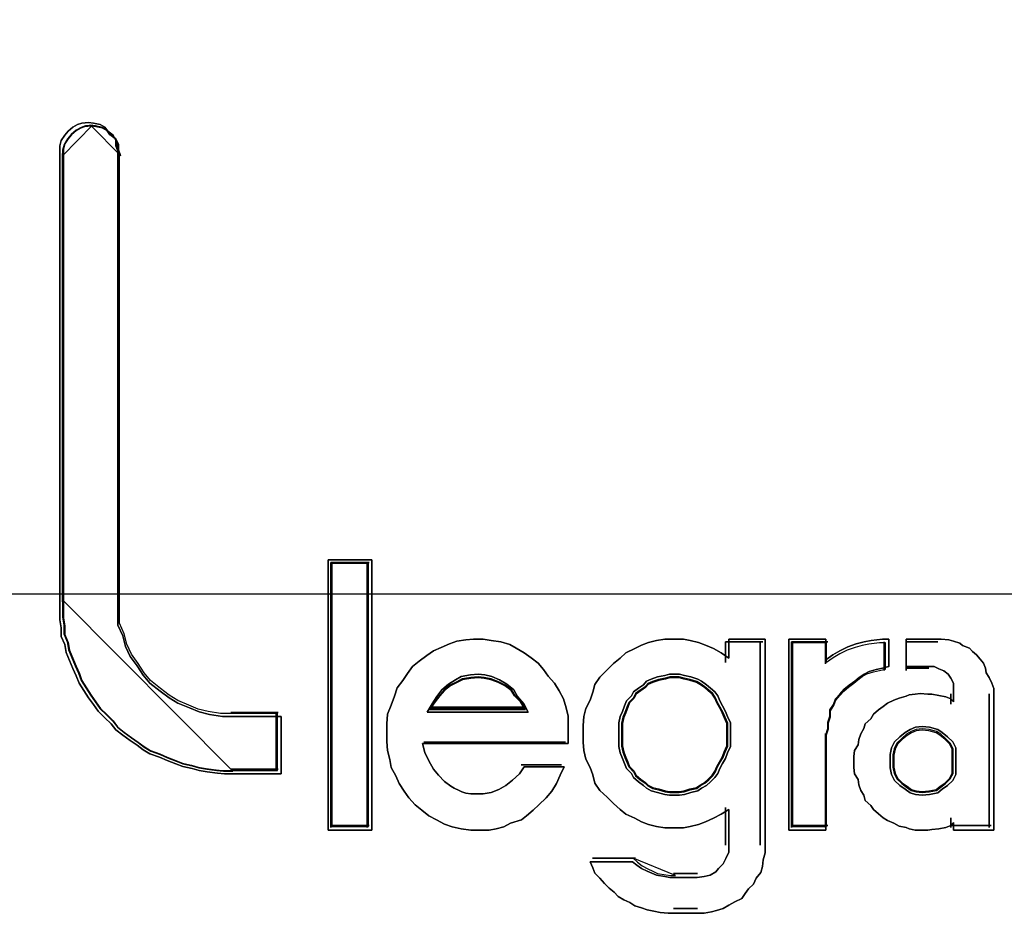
# Model space of a CAD drawing. Extents: x -558982 to 5119495, y -5290134 to 121759.
# Tile 87 of 256: x -477616 to -477528, y -21302 to -21223. Entities that reach past the tile are written whole.
import ezdxf

# ---------------------------------------------------------------- set-up
doc = ezdxf.new("R2010")
doc.units = 0
doc.header["$MEASUREMENT"] = 0
doc.layers.get('0').update_dxf_attribs({"color": 252})
doc.layers.add('30', color=7, linetype='Continuous')
doc.layers.add('45', color=8, linetype='Continuous')

# ---------------------------------------------------------------- blocks, each defined once
blk = doc.blocks.new('*U1043')
at = {"layer": '30', "color": 7}
blk.add_lwpolyline([(51.981526, -142.47767), (396.088727, -142.47767), (396.088727, -178.455247), (51.981526, -178.455247), (51.981526, -142.47767)], close=True, dxfattribs=at)
blk.add_lwpolyline([(51.981526, -142.47767), (396.088727, -142.47767), (396.088727, -178.455247), (51.981526, -178.455247), (51.981526, -142.47767)], dxfattribs=at)
blk = doc.blocks.new('*A1050')
at = {"layer": '45', "color": 7}
for points in [[(207.453318, -174.353347), (207.501691, -174.38882), (207.525878, -174.436117), (207.525878, -174.483415), (207.544018, -174.530712), (207.544018, -178.527347), (207.544018, -178.627854), (207.544018, -178.728361), (207.586344, -178.822956), (207.610531, -178.917551), (207.652857, -179.006233), (207.713324, -179.089004), (207.767744, -179.171775), (207.82821, -179.242721), (207.91891, -179.313667), (207.997517, -179.372789), (208.076123, -179.420086), (208.178916, -179.461471), (208.263569, -179.496944), (208.354269, -179.520593), (208.469156, -179.53833), (208.571949, -179.53833), (208.989168, -179.53833), (208.989168, -180.046777), (208.571949, -180.046777), (208.487296, -180.046777), (208.426829, -180.040865), (208.336129, -180.029041), (208.263569, -180.017216), (208.203103, -179.99948), (208.11845, -179.981743), (208.057983, -179.958095), (207.979377, -179.928534), (207.912864, -179.898973), (207.82821, -179.869412), (207.767744, -179.833939), (207.713324, -179.792554), (207.652857, -179.751168), (207.586344, -179.703871), (207.525878, -179.656573), (207.483551, -179.603364), (207.429131, -179.550154), (207.368665, -179.491032), (207.326338, -179.43191), (207.284011, -179.372789), (207.241685, -179.307755), (207.199358, -179.242721), (207.175172, -179.177687), (207.144938, -179.112653), (207.114705, -179.041707), (207.084472, -178.97076), (207.072379, -178.899814), (207.042145, -178.828868), (207.042145, -178.75201), (207.030052, -178.681063), (207.030052, -178.604205), (207.030052, -178.527347), (207.030052, -174.530712), (207.030052, -174.483415), (207.042145, -174.436117), (207.072379, -174.38882), (207.102612, -174.353347), (207.144938, -174.317874), (207.187265, -174.294225), (207.223545, -174.282401), (207.284011, -174.276489), (207.326338, -174.282401), (207.386805, -174.294225), (207.429131, -174.317874), (207.453318, -174.353347)], [(207.834102, -179.219799), (207.775599, -179.149634), (207.722946, -179.067775), (207.664443, -178.985917), (207.623491, -178.898211), (207.60009, -178.804658), (207.559138, -178.711105), (207.559138, -178.611705), (207.559138, -178.512304), (207.559138, -174.55969), (207.541587, -174.512913), (207.541587, -174.466137), (207.518186, -174.41936), (207.471384, -174.384278), (207.447983, -174.349196), (207.407031, -174.325807), (207.348528, -174.314113), (207.307576, -174.308266), (207.249073, -174.314113), (207.213972, -174.325807), (207.17302, -174.349196), (207.132068, -174.384278), (207.102816, -174.41936), (207.073565, -174.466137), (207.061864, -174.512913), (207.061864, -174.55969), (207.061864, -178.512304), (207.061864, -178.588316), (207.061864, -178.664328), (207.073565, -178.734493), (207.073565, -178.810505), (207.102816, -178.880669), (207.114517, -178.950834), (207.143768, -179.020999), (207.17302, -179.091164), (207.202271, -179.155481), (207.225672, -179.219799), (207.266624, -179.284117), (207.307576, -179.348434), (207.348528, -179.406905), (207.38948, -179.465376), (207.447983, -179.523846), (207.500636, -179.57647), (207.541587, -179.629094), (207.60009, -179.67587), (207.664443, -179.722647), (207.722946, -179.763576), (207.775599, -179.804505), (207.834102, -179.839588), (207.916006, -179.868823), (207.980359, -179.898058), (208.056412, -179.927294), (208.114915, -179.950682), (208.196819, -179.968223), (208.255322, -179.985764), (208.325525, -179.997458), (208.413279, -180.009153), (208.471782, -180.015), (208.553686, -180.015), (208.957356, -180.015), (208.957356, -179.512152), (208.553686, -179.512152), (208.454231, -179.512152), (208.343076, -179.494611), (208.255322, -179.471223), (208.173418, -179.43614), (208.073963, -179.395211), (207.997909, -179.348434), (207.921856, -179.289964), (207.834102, -179.219799)], [(209.795083, -178.150712), (209.795083, -180.544627), (209.408032, -180.544627), (209.408032, -178.150712), (209.795083, -178.150712)], [(209.795083, -180.544627), (209.795083, -178.150712), (209.408032, -178.150712), (209.408032, -180.544627), (209.795083, -180.544627)], [(209.795083, -178.150712), (209.408032, -178.150712), (209.408032, -180.544627), (209.795083, -180.544627), (209.795083, -178.150712)], [(209.795083, -180.544627), (209.795083, -178.150712), (209.408032, -178.150712), (209.408032, -180.544627), (209.795083, -180.544627)], [(209.42924, -178.174545), (209.42924, -180.520794), (209.42924, -178.174545)], [(209.42924, -178.174545), (209.771224, -178.174545), (209.42924, -178.174545)], [(209.763271, -180.512849), (209.763271, -178.182489), (209.439844, -178.182489), (209.439844, -180.512849), (209.763271, -180.512849)], [(209.763271, -178.182489), (209.439844, -178.182489), (209.439844, -180.512849), (209.763271, -180.512849), (209.763271, -178.182489)], [(209.763271, -180.512849), (209.763271, -178.182489), (209.439844, -178.182489), (209.439844, -180.512849), (209.763271, -180.512849)], [(209.752667, -178.174545), (209.752667, -180.520794), (209.752667, -178.174545)], [(210.852606, -178.864642), (210.9378, -178.876816), (211.01691, -178.901163), (211.071678, -178.931598), (211.144702, -178.974206), (211.205555, -179.016814), (211.266408, -179.065509), (211.315091, -179.120292), (211.357688, -179.181161), (211.412456, -179.24203), (211.455054, -179.308986), (211.491566, -179.382028), (211.515907, -179.461158), (211.534163, -179.534201), (211.534163, -179.613331), (211.534163, -179.698547), (211.534163, -179.777677), (210.244072, -179.777677), (210.262328, -179.856807), (210.29884, -179.92985), (210.341438, -180.002893), (210.384035, -180.057675), (210.438803, -180.112457), (210.493571, -180.155065), (210.523998, -180.173326), (210.566595, -180.191587), (210.590936, -180.20376), (210.627448, -180.215934), (210.670046, -180.222021), (210.712643, -180.222021), (210.736984, -180.222021), (210.779582, -180.222021), (210.852606, -180.209847), (210.919544, -180.1855), (210.980398, -180.148978), (211.041251, -180.100283), (211.102104, -180.045501), (211.144702, -179.984632), (211.497651, -179.984632), (211.461139, -180.057675), (211.430712, -180.130717), (211.388115, -180.197673), (211.339432, -180.258542), (211.272494, -180.319411), (211.223811, -180.368107), (211.162958, -180.416802), (211.12036, -180.453323), (211.022995, -180.483758), (210.962142, -180.514192), (210.895203, -180.532453), (210.83435, -180.544627), (210.736984, -180.544627), (210.670046, -180.544627), (210.584851, -180.532453), (210.505742, -180.514192), (210.438803, -180.489845), (210.365779, -180.453323), (210.29884, -180.416802), (210.237987, -180.368107), (210.177134, -180.319411), (210.122366, -180.258542), (210.079768, -180.197673), (210.037171, -180.130717), (210.006744, -180.063762), (209.964147, -179.990719), (209.951976, -179.917676), (209.93372, -179.838546), (209.927635, -179.759416), (209.927635, -179.680287), (209.927635, -179.601157), (209.93372, -179.51594), (209.964147, -179.436811), (209.994574, -179.357681), (210.018915, -179.284638), (210.067598, -179.217682), (210.110195, -179.156813), (210.152792, -179.095944), (210.213646, -179.047249), (210.280584, -178.998554), (210.341438, -178.955945), (210.408376, -178.925511), (210.4814, -178.895076), (210.548339, -178.870729), (210.627448, -178.858555), (210.694387, -178.852468), (210.779582, -178.852468), (210.852606, -178.864642)], [(210.852606, -178.864642), (210.779582, -178.852468), (210.694387, -178.852468), (210.627448, -178.858555), (210.548339, -178.870729), (210.4814, -178.895076), (210.408376, -178.925511), (210.341438, -178.955945), (210.280584, -178.998554), (210.213646, -179.047249), (210.152792, -179.095944), (210.110195, -179.156813), (210.067598, -179.217682), (210.018915, -179.284638), (209.994574, -179.357681), (209.964147, -179.436811), (209.93372, -179.51594), (209.927635, -179.601157), (209.927635, -179.680287), (209.927635, -179.759416), (209.93372, -179.838546), (209.951976, -179.917676), (209.964147, -179.990719), (210.006744, -180.063762), (210.037171, -180.130717), (210.079768, -180.197673), (210.122366, -180.258542), (210.177134, -180.319411), (210.237987, -180.368107), (210.29884, -180.416802), (210.365779, -180.453323), (210.438803, -180.489845), (210.505742, -180.514192), (210.584851, -180.532453), (210.670046, -180.544627), (210.736984, -180.544627), (210.83435, -180.544627), (210.895203, -180.532453), (210.962142, -180.514192), (211.022995, -180.483758), (211.12036, -180.453323), (211.162958, -180.416802), (211.223811, -180.368107), (211.272494, -180.319411), (211.339432, -180.258542), (211.388115, -180.197673), (211.430712, -180.130717), (211.461139, -180.057675), (211.497651, -179.984632), (211.144702, -179.984632), (211.102104, -180.045501), (211.041251, -180.100283), (210.980398, -180.148978), (210.919544, -180.1855), (210.852606, -180.209847), (210.779582, -180.222021), (210.736984, -180.222021), (210.712643, -180.222021), (210.670046, -180.222021), (210.627448, -180.215934), (210.590936, -180.20376), (210.566595, -180.191587), (210.523998, -180.173326), (210.493571, -180.155065), (210.438803, -180.112457), (210.384035, -180.057675), (210.341438, -180.002893), (210.29884, -179.92985), (210.262328, -179.856807), (210.244072, -179.777677), (211.534163, -179.777677), (211.534163, -179.698547), (211.534163, -179.613331), (211.534163, -179.534201), (211.515907, -179.461158), (211.491566, -179.382028), (211.455054, -179.308986), (211.412456, -179.24203), (211.357688, -179.181161), (211.315091, -179.120292), (211.266408, -179.065509), (211.205555, -179.016814), (211.144702, -178.974206), (211.071678, -178.931598), (211.01691, -178.901163), (210.9378, -178.876816), (210.852606, -178.864642)], [(210.694387, -178.852468), (210.627448, -178.858555), (210.548339, -178.870729), (210.4814, -178.895076), (210.408376, -178.925511), (210.341438, -178.955945), (210.280584, -178.998554), (210.213646, -179.047249), (210.152792, -179.095944), (210.110195, -179.156813), (210.067598, -179.217682), (210.018915, -179.284638), (209.994574, -179.357681), (209.964147, -179.436811), (209.93372, -179.51594), (209.927635, -179.601157), (209.927635, -179.680287), (209.927635, -179.759416), (209.93372, -179.838546), (209.951976, -179.917676), (209.964147, -179.990719), (210.006744, -180.063762), (210.037171, -180.130717), (210.079768, -180.197673), (210.122366, -180.258542), (210.177134, -180.319411), (210.237987, -180.368107), (210.29884, -180.416802), (210.365779, -180.453323), (210.438803, -180.489845), (210.505742, -180.514192), (210.584851, -180.532453), (210.670046, -180.544627), (210.736984, -180.544627), (210.83435, -180.544627), (210.895203, -180.532453), (210.962142, -180.514192), (211.022995, -180.483758), (211.12036, -180.453323), (211.162958, -180.416802), (211.223811, -180.368107), (211.272494, -180.319411), (211.339432, -180.258542), (211.388115, -180.197673), (211.430712, -180.130717), (211.461139, -180.057675), (211.497651, -179.984632), (211.144702, -179.984632), (211.102104, -180.045501), (211.041251, -180.100283), (210.980398, -180.148978), (210.919544, -180.1855), (210.852606, -180.209847), (210.779582, -180.222021), (210.736984, -180.222021), (210.712643, -180.222021), (210.670046, -180.222021), (210.627448, -180.215934), (210.590936, -180.20376), (210.566595, -180.191587), (210.523998, -180.173326), (210.493571, -180.155065), (210.438803, -180.112457), (210.384035, -180.057675), (210.341438, -180.002893), (210.29884, -179.92985), (210.262328, -179.856807), (210.244072, -179.777677), (211.534163, -179.777677), (211.534163, -179.698547), (211.534163, -179.613331), (211.534163, -179.534201), (211.515907, -179.461158), (211.491566, -179.382028), (211.455054, -179.308986), (211.412456, -179.24203), (211.357688, -179.181161), (211.315091, -179.120292), (211.266408, -179.065509), (211.205555, -179.016814), (211.144702, -178.974206), (211.071678, -178.931598), (211.01691, -178.901163), (210.9378, -178.876816), (210.852606, -178.864642), (210.779582, -178.852468), (210.694387, -178.852468)], [(210.384035, -180.057675), (210.341438, -180.002893), (210.29884, -179.92985), (210.262328, -179.856807), (210.244072, -179.777677), (211.534163, -179.777677), (211.534163, -179.698547), (211.534163, -179.613331), (211.534163, -179.534201), (211.515907, -179.461158), (211.491566, -179.382028), (211.455054, -179.308986), (211.412456, -179.24203), (211.357688, -179.181161), (211.315091, -179.120292), (211.266408, -179.065509), (211.205555, -179.016814), (211.144702, -178.974206), (211.071678, -178.931598), (211.01691, -178.901163), (210.9378, -178.876816), (210.852606, -178.864642), (210.779582, -178.852468), (210.694387, -178.852468), (210.627448, -178.858555), (210.548339, -178.870729), (210.4814, -178.895076), (210.408376, -178.925511), (210.341438, -178.955945), (210.280584, -178.998554), (210.213646, -179.047249), (210.152792, -179.095944), (210.110195, -179.156813), (210.067598, -179.217682), (210.018915, -179.284638), (209.994574, -179.357681), (209.964147, -179.436811), (209.93372, -179.51594), (209.927635, -179.601157), (209.927635, -179.680287), (209.927635, -179.759416), (209.93372, -179.838546), (209.951976, -179.917676), (209.964147, -179.990719), (210.006744, -180.063762), (210.037171, -180.130717), (210.079768, -180.197673), (210.122366, -180.258542), (210.177134, -180.319411), (210.237987, -180.368107), (210.29884, -180.416802), (210.365779, -180.453323), (210.438803, -180.489845), (210.505742, -180.514192), (210.584851, -180.532453), (210.670046, -180.544627), (210.736984, -180.544627), (210.83435, -180.544627), (210.895203, -180.532453), (210.962142, -180.514192), (211.022995, -180.483758), (211.12036, -180.453323), (211.162958, -180.416802), (211.223811, -180.368107), (211.272494, -180.319411), (211.339432, -180.258542), (211.388115, -180.197673), (211.430712, -180.130717), (211.461139, -180.057675), (211.497651, -179.984632), (211.144702, -179.984632), (211.102104, -180.045501), (211.041251, -180.100283), (210.980398, -180.148978), (210.919544, -180.1855), (210.852606, -180.209847), (210.779582, -180.222021), (210.736984, -180.222021), (210.712643, -180.222021), (210.670046, -180.222021), (210.627448, -180.215934), (210.590936, -180.20376), (210.566595, -180.191587), (210.523998, -180.173326), (210.493571, -180.155065), (210.438803, -180.112457), (210.384035, -180.057675)], [(212.183717, -180.8841), (212.232376, -180.908143), (212.274953, -180.926175), (212.317529, -180.944207), (212.390518, -180.956229), (212.433095, -180.962239), (212.475671, -180.962239), (212.67639, -180.962239), (212.737214, -180.956229), (212.791955, -180.944207), (212.840614, -180.914153), (212.864944, -180.8841), (212.90752, -180.842024), (212.93185, -180.793938), (212.956179, -180.739842), (212.956179, -180.685745), (212.956179, -180.361165), (212.889273, -180.40324), (212.822367, -180.439304), (212.749378, -180.469358), (212.688555, -180.493401), (212.615566, -180.511433), (212.554742, -180.523455), (212.475671, -180.523455), (212.390518, -180.523455), (212.317529, -180.511433), (212.244541, -180.493401), (212.183717, -180.469358), (212.122893, -180.439304), (212.043822, -180.40324), (211.995163, -180.361165), (211.93434, -180.307068), (211.879598, -180.252971), (211.812692, -180.192864), (211.770115, -180.126746), (211.751868, -180.054617), (211.727539, -179.988499), (211.691045, -179.91637), (211.672797, -179.83823), (211.666715, -179.766101), (211.666715, -179.687961), (211.666715, -179.615832), (211.672797, -179.537693), (211.691045, -179.465564), (211.727539, -179.393435), (211.751868, -179.321306), (211.770115, -179.255188), (211.812692, -179.18907), (211.879598, -179.122951), (211.93434, -179.068855), (211.995163, -179.020769), (212.043822, -178.972683), (212.122893, -178.936618), (212.183717, -178.906565), (212.244541, -178.882522), (212.317529, -178.864489), (212.390518, -178.852468), (212.475671, -178.852468), (212.554742, -178.852468), (212.615566, -178.864489), (212.688555, -178.882522), (212.749378, -178.906565), (212.822367, -178.936618), (212.889273, -178.972683), (212.956179, -179.020769), (212.956179, -178.852468), (213.278545, -178.852468), (213.278545, -180.685745), (213.278545, -180.745852), (213.260298, -180.80596), (213.254216, -180.866067), (213.242051, -180.920164), (213.199474, -180.96825), (213.175145, -181.022347), (213.132568, -181.064422), (213.102156, -181.106497), (213.071744, -181.148572), (213.010921, -181.178626), (212.956179, -181.20868), (212.90752, -181.238734), (212.846696, -181.256766), (212.80412, -181.268787), (212.737214, -181.280809), (212.67639, -181.280809), (212.475671, -181.280809), (212.42093, -181.280809), (212.347941, -181.274798), (212.2932, -181.262777), (212.232376, -181.250755), (212.183717, -181.232723), (212.122893, -181.214691), (212.080317, -181.184637), (212.025575, -181.160594), (211.976916, -181.13054), (211.940422, -181.094476), (211.897845, -181.058411), (211.855269, -181.016336), (211.812692, -180.96825), (211.770115, -180.926175), (211.751868, -180.878089), (211.727539, -180.823992), (212.104646, -180.823992), (212.141141, -180.854046), (212.183717, -180.8841)], [(213.278545, -180.685745), (213.278545, -178.852468), (212.956179, -178.852468), (212.956179, -179.020769), (212.889273, -178.972683), (212.822367, -178.936618), (212.749378, -178.906565), (212.688555, -178.882522), (212.615566, -178.864489), (212.554742, -178.852468), (212.475671, -178.852468), (212.390518, -178.852468), (212.317529, -178.864489), (212.244541, -178.882522), (212.183717, -178.906565), (212.122893, -178.936618), (212.043822, -178.972683), (211.995163, -179.020769), (211.93434, -179.068855), (211.879598, -179.122951), (211.812692, -179.18907), (211.770115, -179.255188), (211.751868, -179.321306), (211.727539, -179.393435), (211.691045, -179.465564), (211.672797, -179.537693), (211.666715, -179.615832), (211.666715, -179.687961), (211.666715, -179.766101), (211.672797, -179.83823), (211.691045, -179.91637), (211.727539, -179.988499), (211.751868, -180.054617), (211.770115, -180.126746), (211.812692, -180.192864), (211.879598, -180.252971), (211.93434, -180.307068), (211.995163, -180.361165), (212.043822, -180.40324), (212.122893, -180.439304), (212.183717, -180.469358), (212.244541, -180.493401), (212.317529, -180.511433), (212.390518, -180.523455), (212.475671, -180.523455), (212.554742, -180.523455), (212.615566, -180.511433), (212.688555, -180.493401), (212.749378, -180.469358), (212.822367, -180.439304), (212.889273, -180.40324), (212.956179, -180.361165), (212.956179, -180.685745), (212.956179, -180.739842), (212.93185, -180.793938), (212.90752, -180.842024), (212.864944, -180.8841), (212.840614, -180.914153), (212.791955, -180.944207), (212.737214, -180.956229), (212.67639, -180.962239), (212.475671, -180.962239), (212.433095, -180.962239), (212.390518, -180.956229), (212.317529, -180.944207), (212.274953, -180.926175), (212.232376, -180.908143), (212.183717, -180.8841), (212.141141, -180.854046), (212.104646, -180.823992), (211.727539, -180.823992), (211.751868, -180.878089), (211.770115, -180.926175), (211.812692, -180.96825), (211.855269, -181.016336), (211.897845, -181.058411), (211.940422, -181.094476), (211.976916, -181.13054), (212.025575, -181.160594), (212.080317, -181.184637), (212.122893, -181.214691), (212.183717, -181.232723), (212.232376, -181.250755), (212.2932, -181.262777), (212.347941, -181.274798), (212.42093, -181.280809), (212.475671, -181.280809), (212.67639, -181.280809), (212.737214, -181.280809), (212.80412, -181.268787), (212.846696, -181.256766), (212.90752, -181.238734), (212.956179, -181.20868), (213.010921, -181.178626), (213.071744, -181.148572), (213.102156, -181.106497), (213.132568, -181.064422), (213.175145, -181.022347), (213.199474, -180.96825), (213.242051, -180.920164), (213.254216, -180.866067), (213.260298, -180.80596), (213.278545, -180.745852), (213.278545, -180.685745)], [(212.928608, -178.876301), (212.928608, -179.059023), (212.928608, -178.876301)], [(212.928608, -178.876301), (213.257337, -178.876301), (212.928608, -178.876301)], [(213.236129, -178.876301), (213.236129, -180.677034), (213.236129, -178.876301)], [(213.487977, -178.852468), (213.815502, -178.852468), (213.815502, -179.035075), (213.878488, -178.992467), (213.941474, -178.955945), (214.010758, -178.919424), (214.086341, -178.895076), (214.155625, -178.876816), (214.21861, -178.864642), (214.319387, -178.852468), (214.376074, -178.852468), (214.376074, -179.095944), (214.319387, -179.108118), (214.2627, -179.120292), (214.199715, -179.138552), (214.155625, -179.1629), (214.111535, -179.193334), (214.073743, -179.223769), (214.023355, -179.26029), (213.979265, -179.296812), (213.941474, -179.33942), (213.903682, -179.382028), (213.884787, -179.430724), (213.853294, -179.479419), (213.853294, -179.534201), (213.834398, -179.588983), (213.834398, -179.643765), (213.815502, -179.698547), (213.815502, -180.544627), (213.487977, -180.544627), (213.487977, -178.852468)], [(214.073743, -179.223769), (214.111535, -179.193334), (214.155625, -179.1629), (214.199715, -179.138552), (214.2627, -179.120292), (214.319387, -179.108118), (214.376074, -179.095944), (214.376074, -178.852468), (214.319387, -178.852468), (214.21861, -178.864642), (214.155625, -178.876816), (214.086341, -178.895076), (214.010758, -178.919424), (213.941474, -178.955945), (213.878488, -178.992467), (213.815502, -179.035075), (213.815502, -178.852468), (213.487977, -178.852468), (213.487977, -180.544627), (213.815502, -180.544627), (213.815502, -179.698547), (213.834398, -179.643765), (213.834398, -179.588983), (213.853294, -179.534201), (213.853294, -179.479419), (213.884787, -179.430724), (213.903682, -179.382028), (213.941474, -179.33942), (213.979265, -179.296812), (214.023355, -179.26029), (214.073743, -179.223769)], [(213.511836, -178.876301), (213.511836, -180.520794), (213.511836, -178.876301)], [(213.511836, -178.876301), (213.835263, -178.876301), (213.511836, -178.876301)], [(214.063591, -179.241601), (214.098674, -179.21231), (214.139606, -179.183018), (214.180537, -179.159585), (214.23901, -179.14201), (214.291636, -179.130294), (214.344262, -179.118577), (214.344262, -178.884246), (214.291636, -178.884246), (214.198079, -178.895962), (214.139606, -178.907679), (214.075285, -178.925254), (214.005117, -178.948687), (213.940797, -178.983836), (213.882324, -179.018986), (213.82385, -179.059994), (213.82385, -178.884246), (213.51979, -178.884246), (213.51979, -180.512849), (213.82385, -180.512849), (213.82385, -179.698547), (213.841392, -179.645823), (213.841392, -179.593098), (213.858934, -179.540374), (213.858934, -179.487649), (213.888171, -179.440783), (213.905713, -179.393916), (213.940797, -179.352908), (213.975881, -179.3119), (214.016812, -179.276751), (214.063591, -179.241601)], [(213.814055, -178.876301), (213.814055, -179.072263), (213.814055, -178.876301)], [(215.306588, -179.333333), (215.306588, -180.544627), (214.94858, -180.544627), (214.94858, -180.477671), (214.923889, -180.502019), (214.880681, -180.520279), (214.818956, -180.532453), (214.75723, -180.53854), (214.720195, -180.544627), (214.652297, -180.544627), (214.609089, -180.544627), (214.553536, -180.532453), (214.528845, -180.520279), (214.46712, -180.508105), (214.417739, -180.483758), (214.362186, -180.45941), (214.325151, -180.435063), (214.281943, -180.398541), (214.238735, -180.36202), (214.214045, -180.325498), (214.164664, -180.28289), (214.152319, -180.234195), (214.127629, -180.191587), (214.109111, -180.142891), (214.102938, -180.094196), (214.072076, -180.045501), (214.065903, -179.990719), (214.065903, -179.942024), (214.065903, -179.893328), (214.072076, -179.838546), (214.102938, -179.789851), (214.109111, -179.741156), (214.127629, -179.69246), (214.152319, -179.643765), (214.164664, -179.601157), (214.214045, -179.558549), (214.238735, -179.51594), (214.281943, -179.479419), (214.325151, -179.448984), (214.362186, -179.41855), (214.417739, -179.394202), (214.46712, -179.375942), (214.528845, -179.357681), (214.553536, -179.345507), (214.609089, -179.33942), (214.652297, -179.333333), (214.720195, -179.33942), (214.75723, -179.33942), (214.818956, -179.351594), (214.880681, -179.363768), (214.923889, -179.382028), (214.94858, -179.406376), (214.94858, -179.333333), (214.94858, -179.290725), (214.94858, -179.24203), (214.923889, -179.199421), (214.899199, -179.1629), (214.862164, -179.132465), (214.818956, -179.114205), (214.775748, -179.095944), (214.720195, -179.095944), (214.528845, -179.095944), (214.528845, -178.852468), (214.806611, -178.852468), (214.837473, -178.852468), (214.905372, -178.858555), (214.94858, -178.870729), (215.004133, -178.888989), (215.028823, -178.90725), (215.090549, -178.931598), (215.115239, -178.962032), (215.152274, -178.992467), (215.183137, -179.028988), (215.214, -179.065509), (215.232517, -179.108118), (215.23869, -179.150726), (215.26338, -179.193334), (215.288071, -179.24203), (215.306588, -179.290725), (215.306588, -179.333333)], [(215.115239, -178.962032), (215.090549, -178.931598), (215.028823, -178.90725), (215.004133, -178.888989), (214.94858, -178.870729), (214.905372, -178.858555), (214.837473, -178.852468), (214.806611, -178.852468), (214.528845, -178.852468), (214.528845, -179.095944), (214.720195, -179.095944), (214.775748, -179.095944), (214.818956, -179.114205), (214.862164, -179.132465), (214.899199, -179.1629), (214.923889, -179.199421), (214.94858, -179.24203), (214.94858, -179.290725), (214.94858, -179.333333), (214.94858, -179.406376), (214.923889, -179.382028), (214.880681, -179.363768), (214.818956, -179.351594), (214.75723, -179.33942), (214.720195, -179.33942), (214.652297, -179.333333), (214.609089, -179.33942), (214.553536, -179.345507), (214.528845, -179.357681), (214.46712, -179.375942), (214.417739, -179.394202), (214.362186, -179.41855), (214.325151, -179.448984), (214.281943, -179.479419), (214.238735, -179.51594), (214.214045, -179.558549), (214.164664, -179.601157), (214.152319, -179.643765), (214.127629, -179.69246), (214.109111, -179.741156), (214.102938, -179.789851), (214.072076, -179.838546), (214.065903, -179.893328), (214.065903, -179.942024), (214.065903, -179.990719), (214.072076, -180.045501), (214.102938, -180.094196), (214.109111, -180.142891), (214.127629, -180.191587), (214.152319, -180.234195), (214.164664, -180.28289), (214.214045, -180.325498), (214.238735, -180.36202), (214.281943, -180.398541), (214.325151, -180.435063), (214.362186, -180.45941), (214.417739, -180.483758), (214.46712, -180.508105), (214.528845, -180.520279), (214.553536, -180.532453), (214.609089, -180.544627), (214.652297, -180.544627), (214.720195, -180.544627), (214.75723, -180.53854), (214.818956, -180.532453), (214.880681, -180.520279), (214.923889, -180.502019), (214.94858, -180.477671), (214.94858, -180.544627), (215.306588, -180.544627), (215.306588, -179.333333), (215.306588, -179.290725), (215.288071, -179.24203), (215.26338, -179.193334), (215.23869, -179.150726), (215.232517, -179.108118), (215.214, -179.065509), (215.183137, -179.028988), (215.152274, -178.992467), (215.115239, -178.962032)], [(214.333658, -178.876301), (214.333658, -179.130522), (214.333658, -178.876301)], [(214.527183, -178.876301), (214.527183, -179.130522), (214.527183, -178.876301)], [(214.808193, -178.876301), (214.527183, -178.876301), (214.808193, -178.876301)], [(214.527183, -179.109337), (214.728662, -179.109337), (214.527183, -179.109337)], [(211.178924, -179.498613), (211.141063, -179.425502), (211.084271, -179.359701), (211.05272, -179.301212), (210.989618, -179.250034), (210.926516, -179.213478), (210.857103, -179.184233), (210.794001, -179.169611), (210.737209, -179.1623), (210.667797, -179.169611), (210.585764, -179.184233), (210.535282, -179.213478), (210.47218, -179.250034), (210.415388, -179.301212), (210.371217, -179.359701), (210.327045, -179.425502), (210.282874, -179.498613), (211.178924, -179.498613)], [(210.737209, -179.1623), (210.794001, -179.169611), (210.857103, -179.184233), (210.926516, -179.213478), (210.989618, -179.250034), (211.05272, -179.301212), (211.084271, -179.359701), (211.141063, -179.425502), (211.178924, -179.498613), (210.282874, -179.498613), (210.327045, -179.425502), (210.371217, -179.359701), (210.415388, -179.301212), (210.47218, -179.250034), (210.535282, -179.213478), (210.585764, -179.184233), (210.667797, -179.169611), (210.737209, -179.1623)], [(210.737209, -179.1623), (210.794001, -179.169611), (210.857103, -179.184233), (210.926516, -179.213478), (210.989618, -179.250034), (211.05272, -179.301212), (211.084271, -179.359701), (211.141063, -179.425502), (211.178924, -179.498613), (210.282874, -179.498613), (210.327045, -179.425502), (210.371217, -179.359701), (210.415388, -179.301212), (210.47218, -179.250034), (210.535282, -179.213478), (210.585764, -179.184233), (210.667797, -179.169611), (210.737209, -179.1623)], [(211.178924, -179.498613), (210.282874, -179.498613), (210.327045, -179.425502), (210.371217, -179.359701), (210.415388, -179.301212), (210.47218, -179.250034), (210.535282, -179.213478), (210.585764, -179.184233), (210.667797, -179.169611), (210.737209, -179.1623), (210.794001, -179.169611), (210.857103, -179.184233), (210.926516, -179.213478), (210.989618, -179.250034), (211.05272, -179.301212), (211.084271, -179.359701), (211.141063, -179.425502), (211.178924, -179.498613)], [(211.155065, -179.47478), (211.11922, -179.412031), (211.065452, -179.355556), (211.035582, -179.305357), (210.97584, -179.261432), (210.916098, -179.230058), (210.850382, -179.204958), (210.790641, -179.192408), (210.736873, -179.186133), (210.671157, -179.192408), (210.593493, -179.204958), (210.5457, -179.230058), (210.485958, -179.261432), (210.432191, -179.305357), (210.390372, -179.355556), (210.348552, -179.412031), (210.306733, -179.47478), (211.155065, -179.47478)], [(211.147112, -179.466835), (211.111939, -179.40754), (211.05918, -179.354175), (211.029869, -179.306738), (210.971247, -179.265232), (210.912626, -179.235584), (210.848142, -179.211866), (210.789521, -179.200007), (210.736761, -179.194077), (210.672278, -179.200007), (210.59607, -179.211866), (210.549172, -179.235584), (210.490551, -179.265232), (210.437792, -179.306738), (210.396756, -179.354175), (210.355721, -179.40754), (210.314686, -179.466835), (211.147112, -179.466835)], [(212.971025, -179.698547), (212.971025, -179.642428), (212.971025, -179.592545), (212.945991, -179.536426), (212.927216, -179.492778), (212.902182, -179.442894), (212.877148, -179.399246), (212.858373, -179.355598), (212.833339, -179.318186), (212.795788, -179.287009), (212.758237, -179.255831), (212.714428, -179.224654), (212.683136, -179.205948), (212.620551, -179.187242), (212.564225, -179.174771), (212.520416, -179.1623), (212.476607, -179.1623), (212.432797, -179.1623), (212.388988, -179.174771), (212.326404, -179.187242), (212.270077, -179.205948), (212.226268, -179.224654), (212.201234, -179.255831), (212.157425, -179.287009), (212.113616, -179.318186), (212.094841, -179.355598), (212.051031, -179.399246), (212.032256, -179.442894), (212.013481, -179.492778), (211.994705, -179.536426), (211.982188, -179.592545), (211.982188, -179.642428), (211.982188, -179.698547), (211.982188, -179.754666), (211.982188, -179.80455), (211.994705, -179.860669), (212.013481, -179.910552), (212.032256, -179.9542), (212.051031, -179.997848), (212.094841, -180.041496), (212.113616, -180.078909), (212.157425, -180.116322), (212.201234, -180.147499), (212.226268, -180.172441), (212.270077, -180.197382), (212.326404, -180.209853), (212.388988, -180.22856), (212.432797, -180.234795), (212.476607, -180.234795), (212.520416, -180.234795), (212.564225, -180.22856), (212.620551, -180.209853), (212.683136, -180.197382), (212.714428, -180.172441), (212.758237, -180.147499), (212.795788, -180.116322), (212.833339, -180.078909), (212.858373, -180.041496), (212.877148, -179.997848), (212.902182, -179.9542), (212.927216, -179.910552), (212.945991, -179.860669), (212.971025, -179.80455), (212.971025, -179.754666), (212.971025, -179.698547)], [(212.476607, -179.1623), (212.520416, -179.1623), (212.564225, -179.174771), (212.620551, -179.187242), (212.683136, -179.205948), (212.714428, -179.224654), (212.758237, -179.255831), (212.795788, -179.287009), (212.833339, -179.318186), (212.858373, -179.355598), (212.877148, -179.399246), (212.902182, -179.442894), (212.927216, -179.492778), (212.945991, -179.536426), (212.971025, -179.592545), (212.971025, -179.642428), (212.971025, -179.698547), (212.971025, -179.754666), (212.971025, -179.80455), (212.945991, -179.860669), (212.927216, -179.910552), (212.902182, -179.9542), (212.877148, -179.997848), (212.858373, -180.041496), (212.833339, -180.078909), (212.795788, -180.116322), (212.758237, -180.147499), (212.714428, -180.172441), (212.683136, -180.197382), (212.620551, -180.209853), (212.564225, -180.22856), (212.520416, -180.234795), (212.476607, -180.234795), (212.432797, -180.234795), (212.388988, -180.22856), (212.326404, -180.209853), (212.270077, -180.197382), (212.226268, -180.172441), (212.201234, -180.147499), (212.157425, -180.116322), (212.113616, -180.078909), (212.094841, -180.041496), (212.051031, -179.997848), (212.032256, -179.9542), (212.013481, -179.910552), (211.994705, -179.860669), (211.982188, -179.80455), (211.982188, -179.754666), (211.982188, -179.698547), (211.982188, -179.642428), (211.982188, -179.592545), (211.994705, -179.536426), (212.013481, -179.492778), (212.032256, -179.442894), (212.051031, -179.399246), (212.094841, -179.355598), (212.113616, -179.318186), (212.157425, -179.287009), (212.201234, -179.255831), (212.226268, -179.224654), (212.270077, -179.205948), (212.326404, -179.187242), (212.388988, -179.174771), (212.432797, -179.1623), (212.476607, -179.1623)], [(212.945991, -179.536426), (212.971025, -179.592545), (212.971025, -179.642428), (212.971025, -179.698547), (212.971025, -179.754666), (212.971025, -179.80455), (212.945991, -179.860669), (212.927216, -179.910552), (212.902182, -179.9542), (212.877148, -179.997848), (212.858373, -180.041496), (212.833339, -180.078909), (212.795788, -180.116322), (212.758237, -180.147499), (212.714428, -180.172441), (212.683136, -180.197382), (212.620551, -180.209853), (212.564225, -180.22856), (212.520416, -180.234795), (212.476607, -180.234795), (212.432797, -180.234795), (212.388988, -180.22856), (212.326404, -180.209853), (212.270077, -180.197382), (212.226268, -180.172441), (212.201234, -180.147499), (212.157425, -180.116322), (212.113616, -180.078909), (212.094841, -180.041496), (212.051031, -179.997848), (212.032256, -179.9542), (212.013481, -179.910552), (211.994705, -179.860669), (211.982188, -179.80455), (211.982188, -179.754666), (211.982188, -179.698547), (211.982188, -179.642428), (211.982188, -179.592545), (211.994705, -179.536426), (212.013481, -179.492778), (212.032256, -179.442894), (212.051031, -179.399246), (212.094841, -179.355598), (212.113616, -179.318186), (212.157425, -179.287009), (212.201234, -179.255831), (212.226268, -179.224654), (212.270077, -179.205948), (212.326404, -179.187242), (212.388988, -179.174771), (212.432797, -179.1623), (212.476607, -179.1623), (212.520416, -179.1623), (212.564225, -179.174771), (212.620551, -179.187242), (212.683136, -179.205948), (212.714428, -179.224654), (212.758237, -179.255831), (212.795788, -179.287009), (212.833339, -179.318186), (212.858373, -179.355598), (212.877148, -179.399246), (212.902182, -179.442894), (212.927216, -179.492778), (212.945991, -179.536426)], [(212.476607, -180.210962), (212.518302, -180.210962), (212.559997, -180.205003), (212.613605, -180.187129), (212.673169, -180.175212), (212.702952, -180.151379), (212.744647, -180.127545), (212.780385, -180.097754), (212.816124, -180.062004), (212.83995, -180.026254), (212.857819, -179.984546), (212.881645, -179.942838), (212.905471, -179.90113), (212.92334, -179.853463), (212.947166, -179.799839), (212.947166, -179.752172), (212.947166, -179.698547), (212.947166, -179.644923), (212.947166, -179.597256), (212.92334, -179.543631), (212.905471, -179.501923), (212.881645, -179.454257), (212.857819, -179.412549), (212.83995, -179.370841), (212.816124, -179.335091), (212.780385, -179.305299), (212.744647, -179.275508), (212.702952, -179.245716), (212.673169, -179.227841), (212.613605, -179.209966), (212.559997, -179.19805), (212.518302, -179.186133), (212.476607, -179.186133), (212.434912, -179.186133), (212.393216, -179.19805), (212.333652, -179.209966), (212.280044, -179.227841), (212.238349, -179.245716), (212.214523, -179.275508), (212.172828, -179.305299), (212.131133, -179.335091), (212.113264, -179.370841), (212.071569, -179.412549), (212.053699, -179.454257), (212.03583, -179.501923), (212.017961, -179.543631), (212.006048, -179.597256), (212.006048, -179.644923), (212.006048, -179.698547), (212.006048, -179.752172), (212.006048, -179.799839), (212.017961, -179.853463), (212.03583, -179.90113), (212.053699, -179.942838), (212.071569, -179.984546), (212.113264, -180.026254), (212.131133, -180.062004), (212.172828, -180.097754), (212.214523, -180.127545), (212.238349, -180.151379), (212.280044, -180.175212), (212.333652, -180.187129), (212.393216, -180.205003), (212.434912, -180.210962), (212.476607, -180.210962)], [(212.939213, -179.698547), (212.939213, -179.645754), (212.939213, -179.598827), (212.915789, -179.546033), (212.898222, -179.504972), (212.874799, -179.458044), (212.851376, -179.416983), (212.833809, -179.375921), (212.810386, -179.340726), (212.775251, -179.311396), (212.740116, -179.282066), (212.699126, -179.252737), (212.669847, -179.235139), (212.611289, -179.217541), (212.558587, -179.205809), (212.517597, -179.194077), (212.476607, -179.194077), (212.435616, -179.194077), (212.394626, -179.205809), (212.336068, -179.217541), (212.283366, -179.235139), (212.242376, -179.252737), (212.218953, -179.282066), (212.177962, -179.311396), (212.136972, -179.340726), (212.119405, -179.375921), (212.078414, -179.416983), (212.060847, -179.458044), (212.04328, -179.504972), (212.025712, -179.546033), (212.014001, -179.598827), (212.014001, -179.645754), (212.014001, -179.698547), (212.014001, -179.751341), (212.014001, -179.798268), (212.025712, -179.851062), (212.04328, -179.897989), (212.060847, -179.939051), (212.078414, -179.980112), (212.119405, -180.021174), (212.136972, -180.056369), (212.177962, -180.091565), (212.218953, -180.120894), (212.242376, -180.144358), (212.283366, -180.167822), (212.336068, -180.179554), (212.394626, -180.197151), (212.435616, -180.203017), (212.476607, -180.203017), (212.517597, -180.203017), (212.558587, -180.197151), (212.611289, -180.179554), (212.669847, -180.167822), (212.699126, -180.144358), (212.740116, -180.120894), (212.775251, -180.091565), (212.810386, -180.056369), (212.833809, -180.021174), (212.851376, -179.980112), (212.874799, -179.939051), (212.898222, -179.897989), (212.915789, -179.851062), (212.939213, -179.798268), (212.939213, -179.751341), (212.939213, -179.698547)], [(214.924839, -179.337077), (214.924839, -179.427113), (214.924839, -179.337077)], [(215.264172, -179.337077), (215.264172, -180.520794), (215.264172, -179.337077)], [(210.306733, -179.456243), (211.155065, -179.456243), (210.306733, -179.456243)], [(214.967256, -179.933534), (214.967256, -179.874591), (214.967256, -179.815649), (214.940866, -179.763256), (214.894683, -179.717412), (214.848501, -179.678117), (214.808916, -179.65192), (214.736344, -179.632273), (214.67037, -179.625724), (214.610992, -179.632273), (214.56481, -179.65192), (214.518628, -179.678117), (214.472446, -179.717412), (214.426263, -179.763256), (214.399873, -179.815649), (214.386679, -179.874591), (214.386679, -179.933534), (214.386679, -179.992476), (214.399873, -180.051419), (214.426263, -180.103812), (214.472446, -180.149656), (214.518628, -180.182402), (214.56481, -180.215148), (214.610992, -180.228246), (214.67037, -180.234795), (214.736344, -180.228246), (214.808916, -180.215148), (214.848501, -180.182402), (214.894683, -180.149656), (214.940866, -180.103812), (214.967256, -180.051419), (214.967256, -179.992476), (214.967256, -179.933534)], [(214.67037, -179.625724), (214.736344, -179.632273), (214.808916, -179.65192), (214.848501, -179.678117), (214.894683, -179.717412), (214.940866, -179.763256), (214.967256, -179.815649), (214.967256, -179.874591), (214.967256, -179.933534), (214.967256, -179.992476), (214.967256, -180.051419), (214.940866, -180.103812), (214.894683, -180.149656), (214.848501, -180.182402), (214.808916, -180.215148), (214.736344, -180.228246), (214.67037, -180.234795), (214.610992, -180.228246), (214.56481, -180.215148), (214.518628, -180.182402), (214.472446, -180.149656), (214.426263, -180.103812), (214.399873, -180.051419), (214.386679, -179.992476), (214.386679, -179.933534), (214.386679, -179.874591), (214.399873, -179.815649), (214.426263, -179.763256), (214.472446, -179.717412), (214.518628, -179.678117), (214.56481, -179.65192), (214.610992, -179.632273), (214.67037, -179.625724)], [(214.967256, -179.815649), (214.967256, -179.874591), (214.967256, -179.933534), (214.967256, -179.992476), (214.967256, -180.051419), (214.940866, -180.103812), (214.894683, -180.149656), (214.848501, -180.182402), (214.808916, -180.215148), (214.736344, -180.228246), (214.67037, -180.234795), (214.610992, -180.228246), (214.56481, -180.215148), (214.518628, -180.182402), (214.472446, -180.149656), (214.426263, -180.103812), (214.399873, -180.051419), (214.386679, -179.992476), (214.386679, -179.933534), (214.386679, -179.874591), (214.399873, -179.815649), (214.426263, -179.763256), (214.472446, -179.717412), (214.518628, -179.678117), (214.56481, -179.65192), (214.610992, -179.632273), (214.67037, -179.625724), (214.736344, -179.632273), (214.808916, -179.65192), (214.848501, -179.678117), (214.894683, -179.717412), (214.940866, -179.763256), (214.967256, -179.815649)], [(213.814055, -179.689279), (213.814055, -180.520794), (213.814055, -179.689279)], [(214.943396, -179.931968), (214.943396, -179.877382), (214.943396, -179.822796), (214.919175, -179.774276), (214.876789, -179.73182), (214.834402, -179.695429), (214.798071, -179.671169), (214.731464, -179.652974), (214.670912, -179.646909), (214.616415, -179.652974), (214.574029, -179.671169), (214.531642, -179.695429), (214.489256, -179.73182), (214.446869, -179.774276), (214.422648, -179.822796), (214.410538, -179.877382), (214.410538, -179.931968), (214.410538, -179.986554), (214.422648, -180.041139), (214.446869, -180.08966), (214.489256, -180.132116), (214.531642, -180.162441), (214.574029, -180.192766), (214.616415, -180.204897), (214.670912, -180.210962), (214.731464, -180.204897), (214.798071, -180.192766), (214.834402, -180.162441), (214.876789, -180.132116), (214.919175, -180.08966), (214.943396, -180.041139), (214.943396, -179.986554), (214.943396, -179.931968)], [(214.935443, -179.933192), (214.935443, -179.8804), (214.935443, -179.827608), (214.911945, -179.780682), (214.870824, -179.739622), (214.829703, -179.704427), (214.794456, -179.680964), (214.729837, -179.663367), (214.671093, -179.657501), (214.618222, -179.663367), (214.577101, -179.680964), (214.53598, -179.704427), (214.494859, -179.739622), (214.453738, -179.780682), (214.43024, -179.827608), (214.418491, -179.8804), (214.418491, -179.933192), (214.418491, -179.985984), (214.43024, -180.038776), (214.453738, -180.085702), (214.494859, -180.126762), (214.53598, -180.156091), (214.577101, -180.18542), (214.618222, -180.197152), (214.671093, -180.203017), (214.729837, -180.197152), (214.794456, -180.18542), (214.829703, -180.156091), (214.870824, -180.126762), (214.911945, -180.085702), (214.935443, -180.038776), (214.935443, -179.985984), (214.935443, -179.933192)], [(210.253712, -179.766075), (211.510304, -179.766075), (210.253712, -179.766075)], [(211.11795, -179.964685), (211.47584, -179.964685), (211.11795, -179.964685)], [(212.928608, -180.343369), (212.928608, -180.677034), (212.928608, -180.343369)], [(209.42924, -180.502257), (209.771224, -180.502257), (209.42924, -180.502257)], [(213.511836, -180.502257), (213.835263, -180.502257), (213.511836, -180.502257)], [(214.924839, -180.436053), (214.924839, -180.520794), (214.924839, -180.436053)], [(214.924839, -180.502257), (215.282729, -180.502257), (214.924839, -180.502257)], [(211.748897, -180.793552), (212.130646, -180.793552), (211.748897, -180.793552)], [(212.109438, -180.793552), (212.146466, -180.826941), (212.189665, -180.860331), (212.239035, -180.887042), (212.282234, -180.907076), (212.325432, -180.92711), (212.399488, -180.940466), (212.442686, -180.947144), (212.485885, -180.947144), (212.109438, -180.793552)], [(212.467328, -180.928607), (212.679411, -180.928607), (212.467328, -180.928607)], [(212.679411, -181.238439), (212.467328, -181.238439), (212.679411, -181.238439)]]:
    blk.add_lwpolyline(points, close=True, dxfattribs=at)
at = {"layer": '45', "color": 1}
for points in [[(207.82821, -179.242721), (207.767744, -179.171775), (207.713324, -179.089004), (207.652857, -179.006233), (207.610531, -178.917551), (207.586344, -178.822956), (207.544018, -178.728361), (207.544018, -178.627854), (207.544018, -178.527347), (207.544018, -174.530712), (207.525878, -174.483415), (207.525878, -174.436117), (207.501691, -174.38882), (207.453318, -174.353347), (207.429131, -174.317874), (207.386805, -174.294225), (207.326338, -174.282401), (207.284011, -174.276489), (207.223545, -174.282401), (207.187265, -174.294225), (207.144938, -174.317874), (207.102612, -174.353347), (207.072379, -174.38882), (207.042145, -174.436117), (207.030052, -174.483415), (207.030052, -174.530712), (207.030052, -178.527347), (207.030052, -178.604205), (207.030052, -178.681063), (207.042145, -178.75201), (207.042145, -178.828868), (207.072379, -178.899814), (207.084472, -178.97076), (207.114705, -179.041707), (207.144938, -179.112653), (207.175172, -179.177687), (207.199358, -179.242721), (207.241685, -179.307755), (207.284011, -179.372789), (207.326338, -179.43191), (207.368665, -179.491032), (207.429131, -179.550154), (207.483551, -179.603364), (207.525878, -179.656573), (207.586344, -179.703871), (207.652857, -179.751168), (207.713324, -179.792554), (207.767744, -179.833939), (207.82821, -179.869412), (207.912864, -179.898973), (207.979377, -179.928534), (208.057983, -179.958095), (208.11845, -179.981743), (208.203103, -179.99948), (208.263569, -180.017216), (208.336129, -180.029041), (208.426829, -180.040865), (208.487296, -180.046777), (208.571949, -180.046777), (208.989168, -180.046777), (208.989168, -179.53833), (208.571949, -179.53833), (208.469156, -179.53833), (208.354269, -179.520593), (208.263569, -179.496944), (208.178916, -179.461471), (208.076123, -179.420086), (207.997517, -179.372789), (207.91891, -179.313667), (207.82821, -179.242721)], [(207.319015, -174.300322), (207.255895, -174.306603), (207.218023, -174.319167), (207.173839, -174.344293), (207.129655, -174.381983), (207.098095, -174.419673), (207.066535, -174.469926), (207.053911, -174.520179), (207.053911, -174.570432), (207.319015, -174.300322)], [(207.570863, -174.570432), (207.551998, -174.520179), (207.551998, -174.469926), (207.526844, -174.419673), (207.476536, -174.381983), (207.451382, -174.344293), (207.407362, -174.319167), (207.344477, -174.306603), (207.300458, -174.300322), (207.570863, -174.570432)], [(207.053911, -174.551895), (207.053911, -178.521451), (207.053911, -174.551895)], [(207.549655, -174.551895), (207.549655, -178.521451), (207.549655, -174.551895)], [(209.795083, -178.150712), (209.408032, -178.150712), (209.408032, -180.544627), (209.795083, -180.544627), (209.795083, -178.150712)], [(209.763271, -178.182489), (209.439844, -178.182489), (209.439844, -180.512849), (209.763271, -180.512849), (209.763271, -178.182489)], [(207.053911, -178.502914), (207.053911, -178.579803), (207.053911, -178.656691), (207.065742, -178.727665), (207.065742, -178.804554), (207.095319, -178.875528), (207.10715, -178.946502), (207.136728, -179.017477), (207.166305, -179.088451), (207.195882, -179.15351), (207.219544, -179.21857), (207.260952, -179.28363), (207.30236, -179.348689), (207.343768, -179.407835), (207.385177, -179.46698), (207.444331, -179.526125), (207.49757, -179.579356), (207.538978, -179.632586), (207.598133, -179.679902), (207.663203, -179.727218), (207.722357, -179.76862), (207.775596, -179.810022), (207.834751, -179.845509), (207.917567, -179.875081), (207.982637, -179.904654), (208.059538, -179.934226), (208.118692, -179.957884), (208.201509, -179.975628), (208.260663, -179.993371), (208.331649, -180.005201), (208.42038, -180.01703), (208.479535, -180.022944), (208.562351, -180.022944), (207.053911, -178.502914)], [(211.534163, -179.777677), (211.534163, -179.698547), (211.534163, -179.613331), (211.534163, -179.534201), (211.515907, -179.461158), (211.491566, -179.382028), (211.455054, -179.308986), (211.412456, -179.24203), (211.357688, -179.181161), (211.315091, -179.120292), (211.266408, -179.065509), (211.205555, -179.016814), (211.144702, -178.974206), (211.071678, -178.931598), (211.01691, -178.901163), (210.9378, -178.876816), (210.852606, -178.864642), (210.779582, -178.852468), (210.694387, -178.852468), (210.627448, -178.858555), (210.548339, -178.870729), (210.4814, -178.895076), (210.408376, -178.925511), (210.341438, -178.955945), (210.280584, -178.998554), (210.213646, -179.047249), (210.152792, -179.095944), (210.110195, -179.156813), (210.067598, -179.217682), (210.018915, -179.284638), (209.994574, -179.357681), (209.964147, -179.436811), (209.93372, -179.51594), (209.927635, -179.601157), (209.927635, -179.680287), (209.927635, -179.759416), (209.93372, -179.838546), (209.951976, -179.917676), (209.964147, -179.990719), (210.006744, -180.063762), (210.037171, -180.130717), (210.079768, -180.197673), (210.122366, -180.258542), (210.177134, -180.319411), (210.237987, -180.368107), (210.29884, -180.416802), (210.365779, -180.453323), (210.438803, -180.489845), (210.505742, -180.514192), (210.584851, -180.532453), (210.670046, -180.544627), (210.736984, -180.544627), (210.83435, -180.544627), (210.895203, -180.532453), (210.962142, -180.514192), (211.022995, -180.483758), (211.12036, -180.453323), (211.162958, -180.416802), (211.223811, -180.368107), (211.272494, -180.319411), (211.339432, -180.258542), (211.388115, -180.197673), (211.430712, -180.130717), (211.461139, -180.057675), (211.497651, -179.984632), (211.144702, -179.984632), (211.102104, -180.045501), (211.041251, -180.100283), (210.980398, -180.148978), (210.919544, -180.1855), (210.852606, -180.209847), (210.779582, -180.222021), (210.736984, -180.222021), (210.712643, -180.222021), (210.670046, -180.222021), (210.627448, -180.215934), (210.590936, -180.20376), (210.566595, -180.191587), (210.523998, -180.173326), (210.493571, -180.155065), (210.438803, -180.112457), (210.384035, -180.057675), (210.341438, -180.002893), (210.29884, -179.92985), (210.262328, -179.856807), (210.244072, -179.777677), (211.534163, -179.777677)], [(211.178924, -179.498613), (210.282874, -179.498613), (210.327045, -179.425502), (210.371217, -179.359701), (210.415388, -179.301212), (210.47218, -179.250034), (210.535282, -179.213478), (210.585764, -179.184233), (210.667797, -179.169611), (210.737209, -179.1623), (210.794001, -179.169611), (210.857103, -179.184233), (210.926516, -179.213478), (210.989618, -179.250034), (211.05272, -179.301212), (211.084271, -179.359701), (211.141063, -179.425502), (211.178924, -179.498613)], [(212.476607, -179.1623), (212.520416, -179.1623), (212.564225, -179.174771), (212.620551, -179.187242), (212.683136, -179.205948), (212.714428, -179.224654), (212.758237, -179.255831), (212.795788, -179.287009), (212.833339, -179.318186), (212.858373, -179.355598), (212.877148, -179.399246), (212.902182, -179.442894), (212.927216, -179.492778), (212.945991, -179.536426), (212.971025, -179.592545), (212.971025, -179.642428), (212.971025, -179.698547), (212.971025, -179.754666), (212.971025, -179.80455), (212.945991, -179.860669), (212.927216, -179.910552), (212.902182, -179.9542), (212.877148, -179.997848), (212.858373, -180.041496), (212.833339, -180.078909), (212.795788, -180.116322), (212.758237, -180.147499), (212.714428, -180.172441), (212.683136, -180.197382), (212.620551, -180.209853), (212.564225, -180.22856), (212.520416, -180.234795), (212.476607, -180.234795), (212.432797, -180.234795), (212.388988, -180.22856), (212.326404, -180.209853), (212.270077, -180.197382), (212.226268, -180.172441), (212.201234, -180.147499), (212.157425, -180.116322), (212.113616, -180.078909), (212.094841, -180.041496), (212.051031, -179.997848), (212.032256, -179.9542), (212.013481, -179.910552), (211.994705, -179.860669), (211.982188, -179.80455), (211.982188, -179.754666), (211.982188, -179.698547), (211.982188, -179.642428), (211.982188, -179.592545), (211.994705, -179.536426), (212.013481, -179.492778), (212.032256, -179.442894), (212.051031, -179.399246), (212.094841, -179.355598), (212.113616, -179.318186), (212.157425, -179.287009), (212.201234, -179.255831), (212.226268, -179.224654), (212.270077, -179.205948), (212.326404, -179.187242), (212.388988, -179.174771), (212.432797, -179.1623), (212.476607, -179.1623)], [(208.543794, -179.501261), (208.965309, -179.501261), (208.543794, -179.501261)], [(208.946751, -179.501261), (208.946751, -180.022944), (208.946751, -179.501261)], [(214.67037, -179.625724), (214.736344, -179.632273), (214.808916, -179.65192), (214.848501, -179.678117), (214.894683, -179.717412), (214.940866, -179.763256), (214.967256, -179.815649), (214.967256, -179.874591), (214.967256, -179.933534), (214.967256, -179.992476), (214.967256, -180.051419), (214.940866, -180.103812), (214.894683, -180.149656), (214.848501, -180.182402), (214.808916, -180.215148), (214.736344, -180.228246), (214.67037, -180.234795), (214.610992, -180.228246), (214.56481, -180.215148), (214.518628, -180.182402), (214.472446, -180.149656), (214.426263, -180.103812), (214.399873, -180.051419), (214.386679, -179.992476), (214.386679, -179.933534), (214.386679, -179.874591), (214.399873, -179.815649), (214.426263, -179.763256), (214.472446, -179.717412), (214.518628, -179.678117), (214.56481, -179.65192), (214.610992, -179.632273), (214.67037, -179.625724)], [(208.543794, -180.004407), (208.965309, -180.004407), (208.543794, -180.004407)]]:
    blk.add_lwpolyline(points, close=True, dxfattribs=at)

msp = doc.modelspace()

# ---------------------------------------------------------------- block references
at = {"xscale": 10, "yscale": 10, "zscale": 10}
for name in ['*U1043', '*A1050']:
    msp.add_blockref(name, (-479682.254, -19489.052), dxfattribs=at)

doc.saveas('drawing.dxf')
